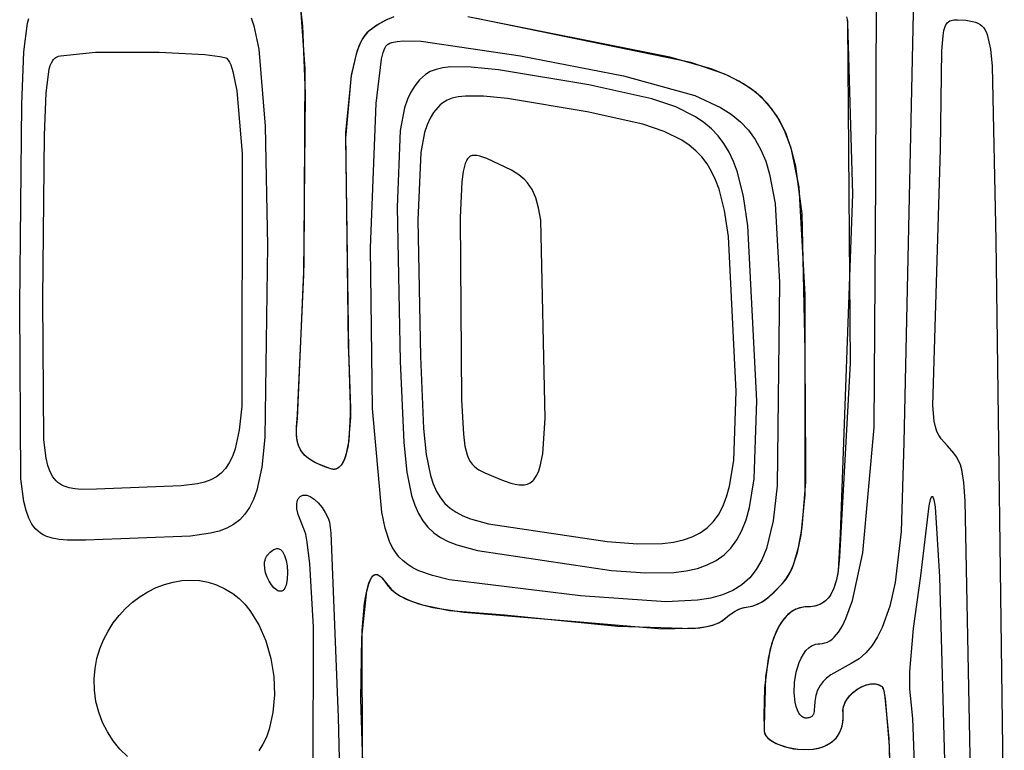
# Model space of a CAD drawing. Extents: x -74.1 to 10.8, y -36.7 to 44.6.
# Tile 181 of 199: x -22.3 to -20.5, y 3.3 to 4.6. Entities that reach past the tile are written whole.
import ezdxf

# ---------------------------------------------------------------- set-up
doc = ezdxf.new("R2010")
doc.units = 0

msp = doc.modelspace()

# ---------------------------------------------------------------- linework, layer by layer
at = {"layer": 'Layer 1', "color": 7, "linetype": 'CONTINUOUS'}
for p, q in [((-20.699168, 4.822297), (-20.719903, 3.844895)), ((-20.770856, 4.321264), (-20.769424, 4.809044)), ((-21.811435, 4.601216), (-21.816102, 4.639238)), ((-21.807545, 4.523557), (-21.815254, 4.634469)), ((-22.311795, 4.607011), (-22.309537, 4.615117)), ((-21.905758, 4.616731), (-21.900511, 4.602074)), ((-21.646607, 4.618008), (-21.66218, 4.611568)), ((-21.145329, 4.545004), (-21.511699, 4.618514)), ((-21.106891, 4.535141), (-21.496162, 4.615211)), ((-20.824132, 4.618247), (-20.822741, 4.610798)), ((-22.318309, 4.554421), (-22.311795, 4.607011)), ((-21.900511, 4.602074), (-21.891592, 4.559543)), ((-21.806591, 4.479257), (-21.811435, 4.601216)), ((-21.677195, 4.603106), (-21.69156, 4.592437)), ((-21.67514, 4.604413), (-21.691041, 4.592873)), ((-21.66218, 4.611568), (-21.677195, 4.603106)), ((-21.658464, 4.613303), (-21.67514, 4.604413)), ((-20.823036, 4.613107), (-20.822429, 4.607079)), ((-20.822741, 4.610798), (-20.822427, 4.60705)), ((-20.822429, 4.607079), (-20.813182, 4.296018)), ((-20.822427, 4.60705), (-20.817573, 3.989005)), ((-20.647385, 4.5933), (-20.645196, 4.600581)), ((-20.645196, 4.600581), (-20.643865, 4.603455)), ((-20.643865, 4.603455), (-20.642362, 4.605868)), ((-20.642362, 4.605868), (-20.640677, 4.607857)), ((-20.640677, 4.607857), (-20.638799, 4.60946)), ((-20.638799, 4.60946), (-20.636718, 4.610713)), ((-20.636718, 4.610713), (-20.634424, 4.611655)), ((-20.634424, 4.611655), (-20.631906, 4.612321)), ((-20.631906, 4.612321), (-20.629153, 4.612751)), ((-20.629153, 4.612751), (-20.622903, 4.613047)), ((-20.622903, 4.613047), (-20.607845, 4.612103)), ((-20.607845, 4.612103), (-20.595258, 4.609785)), ((-20.595258, 4.609785), (-20.590111, 4.608367)), ((-20.590111, 4.608367), (-20.585635, 4.60667)), ((-20.585635, 4.60667), (-20.581759, 4.604616)), ((-20.581759, 4.604616), (-20.57841, 4.602124)), ((-20.57841, 4.602124), (-20.575519, 4.599116)), ((-20.575519, 4.599116), (-20.573015, 4.595512)), ((-21.702638, 4.579462), (-21.709141, 4.566521)), ((-21.703188, 4.578548), (-21.706841, 4.571663)), ((-21.699266, 4.584443), (-21.703188, 4.578548)), ((-21.699056, 4.584719), (-21.702638, 4.579462)), ((-21.695066, 4.589299), (-21.699266, 4.584443)), ((-21.695245, 4.58912), (-21.699056, 4.584719)), ((-21.69156, 4.592437), (-21.695245, 4.58912)), ((-21.691041, 4.592873), (-21.695066, 4.589299)), ((-20.650911, 4.556516), (-20.649011, 4.583728)), ((-20.649011, 4.583728), (-20.647385, 4.5933)), ((-20.573015, 4.595512), (-20.570827, 4.591233)), ((-20.570827, 4.591233), (-20.568883, 4.5862)), ((-20.568883, 4.5862), (-20.562637, 4.559648)), ((-21.709141, 4.566521), (-21.714805, 4.550582)), ((-21.706841, 4.571663), (-21.713373, 4.555113)), ((-21.665774, 4.5532), (-21.662845, 4.561449)), ((-21.662845, 4.561449), (-21.660825, 4.565009)), ((-21.660825, 4.565009), (-21.659981, 4.566072)), ((-21.659981, 4.566072), (-21.658984, 4.567072)), ((-21.658984, 4.567072), (-21.657834, 4.568009)), ((-21.657834, 4.568009), (-21.65653, 4.568884)), ((-21.65653, 4.568884), (-21.653455, 4.570447)), ((-21.653455, 4.570447), (-21.649755, 4.571764)), ((-21.649755, 4.571764), (-21.640451, 4.573671)), ((-21.640451, 4.573671), (-21.628569, 4.574628)), ((-21.628569, 4.574628), (-21.596879, 4.573785)), ((-21.596879, 4.573785), (-21.416637, 4.547648)), ((-22.321893, 4.459763), (-22.318309, 4.554421)), ((-22.264598, 4.540608), (-22.263246, 4.542055)), ((-22.263246, 4.542055), (-22.261821, 4.543296)), ((-22.261821, 4.543296), (-22.26032, 4.544353)), ((-22.26032, 4.544353), (-22.25874, 4.545247)), ((-22.25874, 4.545247), (-22.255337, 4.546626)), ((-22.255337, 4.546626), (-22.251592, 4.547599)), ((-22.251592, 4.547599), (-22.188001, 4.553807)), ((-22.188001, 4.553807), (-22.072415, 4.553905)), ((-22.072415, 4.553905), (-21.989802, 4.549651)), ((-21.989802, 4.549651), (-21.962373, 4.546433)), ((-21.962373, 4.546433), (-21.953913, 4.544604)), ((-21.953913, 4.544604), (-21.95122, 4.543641)), ((-21.95122, 4.543641), (-21.950286, 4.543148)), ((-21.950286, 4.543148), (-21.949925, 4.542899)), ((-21.949925, 4.542899), (-21.949637, 4.542648)), ((-21.949637, 4.542648), (-21.947226, 4.539643)), ((-21.891592, 4.559543), (-21.879814, 4.419686)), ((-21.714805, 4.550582), (-21.723816, 4.510858)), ((-21.713373, 4.555113), (-21.723579, 4.512233)), ((-21.668565, 4.54122), (-21.665774, 4.5532)), ((-21.416637, 4.547648), (-21.229224, 4.511198)), ((-21.070005, 4.523579), (-21.145329, 4.545004)), ((-20.653732, 4.378186), (-20.650911, 4.556516)), ((-20.562637, 4.559648), (-20.559819, 4.528656)), ((-22.272182, 4.523014), (-22.270327, 4.529582)), ((-22.270327, 4.529582), (-22.268232, 4.534834)), ((-22.268232, 4.534834), (-22.265878, 4.538937)), ((-22.265878, 4.538937), (-22.264598, 4.540608)), ((-21.947226, 4.539643), (-21.944916, 4.53578)), ((-21.944916, 4.53578), (-21.942706, 4.531052)), ((-21.942706, 4.531052), (-21.938584, 4.518973)), ((-21.678215, 4.461055), (-21.668565, 4.54122)), ((-21.557459, 4.525533), (-21.569796, 4.522721)), ((-21.542893, 4.527174), (-21.557459, 4.525533)), ((-21.505908, 4.526939), (-21.542893, 4.527174)), ((-21.456506, 4.522017), (-21.505908, 4.526939)), ((-21.045422, 4.514022), (-21.106891, 4.535141)), ((-20.559819, 4.528656), (-20.552923, 4.212729)), ((-22.277562, 4.480289), (-22.272182, 4.523014)), ((-21.938584, 4.518973), (-21.931524, 4.484136)), ((-21.809387, 4.169145), (-21.807545, 4.523557)), ((-21.723579, 4.512233), (-21.734467, 4.39808)), ((-21.723816, 4.510858), (-21.733996, 4.408023)), ((-21.594613, 4.508944), (-21.599637, 4.503648)), ((-21.588951, 4.51358), (-21.594613, 4.508944)), ((-21.580196, 4.518736), (-21.588951, 4.51358)), ((-21.569796, 4.522721), (-21.580196, 4.518736)), ((-21.292255, 4.494841), (-21.456506, 4.522017)), ((-21.229224, 4.511198), (-21.099575, 4.475247)), ((-21.038771, 4.511077), (-21.070005, 4.523579)), ((-21.019725, 4.501522), (-21.045422, 4.514022)), ((-21.011485, 4.496756), (-21.038771, 4.511077)), ((-21.608001, 4.493242), (-21.615306, 4.481747)), ((-21.599637, 4.503648), (-21.608001, 4.493242)), ((-21.178064, 4.469415), (-21.292255, 4.494841)), ((-20.997132, 4.487263), (-21.019725, 4.501522)), ((-20.987891, 4.480149), (-21.011485, 4.496756)), ((-22.280551, 4.403305), (-22.277562, 4.480289)), ((-21.931524, 4.484136), (-21.922061, 4.370223)), ((-21.809894, 4.150275), (-21.806591, 4.479257)), ((-21.615306, 4.481747), (-21.621592, 4.468514)), ((-21.529257, 4.472797), (-21.540175, 4.470337)), ((-21.516374, 4.474233), (-21.529257, 4.472797)), ((-21.483685, 4.474028), (-21.516374, 4.474233)), ((-21.440049, 4.469721), (-21.483685, 4.474028)), ((-21.099575, 4.475247), (-21.053087, 4.453632)), ((-20.977456, 4.470895), (-20.997132, 4.487263)), ((-20.967736, 4.460785), (-20.987891, 4.480149)), ((-20.960505, 4.452066), (-20.977456, 4.470895)), ((-22.325875, 4.094266), (-22.321893, 4.459763)), ((-21.688841, 4.19845), (-21.678215, 4.461055)), ((-21.6269, 4.452893), (-21.634741, 4.411889)), ((-21.621592, 4.468514), (-21.6269, 4.452893)), ((-21.566637, 4.453648), (-21.574101, 4.444246)), ((-21.562174, 4.458282), (-21.566637, 4.453648)), ((-21.557148, 4.462339), (-21.562174, 4.458282)), ((-21.549386, 4.46685), (-21.557148, 4.462339)), ((-21.540175, 4.470337), (-21.549386, 4.46685)), ((-21.295008, 4.445805), (-21.440049, 4.469721)), ((-21.134362, 4.454546), (-21.178064, 4.469415)), ((-21.098471, 4.436789), (-21.134362, 4.454546)), ((-21.053087, 4.453632), (-21.033845, 4.441245)), ((-20.950766, 4.438197), (-20.967736, 4.460785)), ((-21.574101, 4.444246), (-21.580585, 4.433934)), ((-21.19402, 4.423215), (-21.295008, 4.445805)), ((-21.083193, 4.426488), (-21.098471, 4.436789)), ((-21.033845, 4.441245), (-21.017049, 4.42755)), ((-20.94609, 4.430428), (-20.960505, 4.452066)), ((-20.936726, 4.411915), (-20.950766, 4.438197)), ((-21.879814, 4.419686), (-21.875657, 4.203107)), ((-21.586135, 4.42213), (-21.590797, 4.408254)), ((-21.580585, 4.433934), (-21.586135, 4.42213)), ((-21.155317, 4.410035), (-21.19402, 4.423215)), ((-21.069554, 4.415057), (-21.083193, 4.426488)), ((-21.017049, 4.42755), (-21.002533, 4.412355)), ((-20.934022, 4.40563), (-20.94609, 4.430428)), ((-22.283862, 4.106143), (-22.280551, 4.403305)), ((-21.733996, 4.408023), (-21.729598, 4.02342)), ((-21.634741, 4.411889), (-21.640444, 4.272652)), ((-21.590797, 4.408254), (-21.59764, 4.371964)), ((-21.1235, 4.394313), (-21.155317, 4.410035)), ((-21.057448, 4.402361), (-21.069554, 4.415057)), ((-21.046772, 4.388264), (-21.057448, 4.402361)), ((-21.002533, 4.412355), (-20.990131, 4.39547)), ((-20.925363, 4.38147), (-20.936726, 4.411915)), ((-20.924111, 4.377323), (-20.934022, 4.40563)), ((-21.734467, 4.39808), (-21.728996, 4.011502)), ((-21.109944, 4.385198), (-21.1235, 4.394313)), ((-21.097834, 4.375085), (-21.109944, 4.385198)), ((-21.037419, 4.37263), (-21.046772, 4.388264)), ((-20.990131, 4.39547), (-20.979676, 4.376702)), ((-20.916423, 4.346395), (-20.925363, 4.38147)), ((-21.922061, 4.370223), (-21.922682, 3.911114)), ((-21.59764, 4.371964), (-21.602684, 4.248965)), ((-21.509008, 4.364077), (-21.510353, 4.363015)), ((-21.50754, 4.364956), (-21.509008, 4.364077)), ((-21.505941, 4.365651), (-21.50754, 4.364956)), ((-21.504203, 4.366164), (-21.505941, 4.365651)), ((-21.502319, 4.366494), (-21.504203, 4.366164)), ((-21.50028, 4.36664), (-21.502319, 4.366494)), ((-21.495707, 4.366384), (-21.50028, 4.36664)), ((-21.490421, 4.365395), (-21.495707, 4.366384)), ((-21.47746, 4.36122), (-21.490421, 4.365395)), ((-21.08708, 4.363855), (-21.097834, 4.375085)), ((-21.077589, 4.351387), (-21.08708, 4.363855)), ((-21.029286, 4.355322), (-21.037419, 4.37263)), ((-20.979676, 4.376702), (-20.971002, 4.355861)), ((-20.91, 4.308779), (-20.924111, 4.377323)), ((-20.667282, 3.912073), (-20.653732, 4.378186)), ((-21.516637, 4.351648), (-21.520355, 4.337377)), ((-21.514658, 4.356935), (-21.516637, 4.351648)), ((-21.513727, 4.35873), (-21.514658, 4.356935)), ((-21.512705, 4.360341), (-21.513727, 4.35873)), ((-21.511582, 4.361769), (-21.512705, 4.360341)), ((-21.510353, 4.363015), (-21.511582, 4.361769)), ((-21.432442, 4.339826), (-21.47746, 4.36122)), ((-21.06927, 4.33756), (-21.077589, 4.351387)), ((-21.022267, 4.336206), (-21.029286, 4.355322)), ((-20.971002, 4.355861), (-20.963943, 4.332755)), ((-20.904792, 4.260475), (-20.916423, 4.346395)), ((-21.520355, 4.337377), (-21.523115, 4.318568)), ((-21.419316, 4.33145), (-21.432442, 4.339826)), ((-21.408307, 4.322081), (-21.419316, 4.33145)), ((-21.062031, 4.322254), (-21.06927, 4.33756)), ((-21.011155, 4.292002), (-21.022267, 4.336206)), ((-20.963943, 4.332755), (-20.954004, 4.278984)), ((-21.523115, 4.318568), (-21.526041, 4.253885)), ((-21.403534, 4.316805), (-21.408307, 4.322081)), ((-21.399216, 4.311017), (-21.403534, 4.316805)), ((-21.395329, 4.304629), (-21.399216, 4.311017)), ((-21.055781, 4.305348), (-21.062031, 4.322254)), ((-20.773739, 3.872396), (-20.770856, 4.321264)), ((-21.388747, 4.289701), (-21.395329, 4.304629)), ((-21.045881, 4.266256), (-21.055781, 4.305348)), ((-21.003243, 4.238931), (-21.011155, 4.292002)), ((-20.899312, 4.114178), (-20.91, 4.308779)), ((-20.813182, 4.296018), (-20.835554, 3.678396)), ((-21.383591, 4.271318), (-21.388747, 4.289701)), ((-20.954004, 4.278984), (-20.946186, 4.135846)), ((-21.640444, 4.272652), (-21.634681, 3.993047)), ((-21.379662, 4.248776), (-21.383591, 4.271318)), ((-21.038838, 4.219319), (-21.045881, 4.266256)), ((-20.899418, 4.012432), (-20.904792, 4.260475)), ((-21.602684, 4.248965), (-21.597939, 4.001554)), ((-21.526041, 4.253885), (-21.523465, 3.922961)), ((-21.371246, 3.889514), (-21.379662, 4.248776)), ((-20.987291, 3.920773), (-21.003243, 4.238931)), ((-21.875657, 4.203107), (-21.880615, 3.854325)), ((-21.024955, 3.937609), (-21.038838, 4.219319)), ((-20.552923, 4.212729), (-20.537689, 3.014695)), ((-21.685002, 3.907207), (-21.688841, 4.19845)), ((-21.821582, 3.88954), (-21.809387, 4.169145)), ((-21.821072, 3.895688), (-21.809894, 4.150275)), ((-20.946186, 4.135846), (-20.950287, 3.76619)), ((-20.899092, 3.750555), (-20.899312, 4.114178)), ((-22.282121, 3.850158), (-22.283862, 4.106143)), ((-22.3237, 3.779314), (-22.325875, 4.094266)), ((-21.729598, 4.02342), (-21.727894, 3.99342)), ((-21.728996, 4.011502), (-21.72497, 3.906858)), ((-20.899545, 3.967647), (-20.899418, 4.012432)), ((-21.727894, 3.99342), (-21.725238, 3.890393)), ((-21.634681, 3.993047), (-21.62845, 3.84532)), ((-21.597939, 4.001554), (-21.592387, 3.870726)), ((-20.817573, 3.989005), (-20.837187, 3.637491)), ((-20.898852, 3.936562), (-20.899545, 3.967647)), ((-21.028939, 3.812382), (-21.024955, 3.937609)), ((-20.898009, 3.773833), (-20.898852, 3.936562)), ((-21.523465, 3.922961), (-21.52015, 3.860181)), ((-20.991729, 3.779426), (-20.987291, 3.920773)), ((-21.922682, 3.911114), (-21.927366, 3.867376)), ((-21.72497, 3.906858), (-21.728206, 3.848975)), ((-21.668297, 3.718478), (-21.685002, 3.907207)), ((-20.665034, 3.884064), (-20.667282, 3.912073)), ((-21.823257, 3.870252), (-21.821582, 3.88954)), ((-21.823072, 3.873494), (-21.821072, 3.895688)), ((-21.725238, 3.890393), (-21.729544, 3.839944)), ((-21.376019, 3.82445), (-21.371246, 3.889514)), ((-20.662935, 3.873847), (-20.665034, 3.884064)), ((-21.927366, 3.867376), (-21.934714, 3.833409)), ((-21.823367, 3.862541), (-21.823072, 3.873494)), ((-21.82267, 3.85281), (-21.823367, 3.862541)), ((-21.823215, 3.858643), (-21.823257, 3.870252)), ((-21.592387, 3.870726), (-21.587386, 3.823118)), ((-20.794512, 3.644976), (-20.773739, 3.872396)), ((-20.660124, 3.865431), (-20.662935, 3.873847)), ((-20.656556, 3.858274), (-20.660124, 3.865431)), ((-22.277734, 3.816494), (-22.282121, 3.850158)), ((-21.880615, 3.854325), (-21.886387, 3.800469)), ((-21.821969, 3.848463), (-21.823215, 3.858643)), ((-21.820982, 3.844184), (-21.82267, 3.85281)), ((-21.819519, 3.839557), (-21.821969, 3.848463)), ((-21.728206, 3.848975), (-21.732678, 3.825259)), ((-21.62845, 3.84532), (-21.622776, 3.791521)), ((-21.52015, 3.860181), (-21.517227, 3.838766)), ((-20.719903, 3.844895), (-20.725181, 3.68362)), ((-20.652185, 3.851834), (-20.656556, 3.858274)), ((-20.640849, 3.838936), (-20.652185, 3.851834)), ((-21.934714, 3.833409), (-21.939573, 3.819697)), ((-21.818304, 3.836547), (-21.820982, 3.844184)), ((-21.817842, 3.835534), (-21.819519, 3.839557)), ((-21.814634, 3.829783), (-21.818304, 3.836547)), ((-21.815864, 3.83177), (-21.817842, 3.835534)), ((-21.813586, 3.828248), (-21.815864, 3.83177)), ((-21.809974, 3.823776), (-21.814634, 3.829783)), ((-21.808125, 3.821847), (-21.813586, 3.828248)), ((-21.729544, 3.839944), (-21.734255, 3.819925)), ((-21.517227, 3.838766), (-21.513159, 3.822614)), ((-20.629197, 3.825549), (-20.640849, 3.838936)), ((-22.274516, 3.803245), (-22.277734, 3.816494)), ((-21.939573, 3.819697), (-21.945323, 3.807957)), ((-21.804322, 3.81841), (-21.809974, 3.823776)), ((-21.80146, 3.816177), (-21.808125, 3.821847)), ((-21.79768, 3.81357), (-21.804322, 3.81841)), ((-21.793591, 3.811082), (-21.80146, 3.816177)), ((-21.790046, 3.809138), (-21.79768, 3.81357)), ((-21.784517, 3.806406), (-21.793591, 3.811082)), ((-21.771807, 3.80104), (-21.790046, 3.809138)), ((-21.737394, 3.811834), (-21.74111, 3.805258)), ((-21.73582, 3.815535), (-21.739638, 3.807549)), ((-21.734255, 3.819925), (-21.737394, 3.811834)), ((-21.732678, 3.825259), (-21.73582, 3.815535)), ((-21.587386, 3.823118), (-21.579804, 3.785492)), ((-21.513159, 3.822614), (-21.510625, 3.816186)), ((-21.510625, 3.816186), (-21.50772, 3.810682)), ((-21.50772, 3.810682), (-21.504415, 3.805974)), ((-21.380421, 3.80223), (-21.376019, 3.82445)), ((-21.036533, 3.765875), (-21.028939, 3.812382)), ((-20.624596, 3.819125), (-20.629197, 3.825549)), ((-20.620715, 3.812314), (-20.624596, 3.819125)), ((-20.617482, 3.804685), (-20.620715, 3.812314)), ((-22.270512, 3.792148), (-22.274516, 3.803245)), ((-22.265643, 3.78303), (-22.270512, 3.792148)), ((-21.952038, 3.798031), (-21.959792, 3.789763)), ((-21.945323, 3.807957), (-21.952038, 3.798031)), ((-21.886387, 3.800469), (-21.895446, 3.758624)), ((-21.762758, 3.797691), (-21.784517, 3.806406)), ((-21.760886, 3.797094), (-21.771807, 3.80104)), ((-21.759133, 3.796689), (-21.762758, 3.797691)), ((-21.757669, 3.796475), (-21.760886, 3.797094)), ((-21.757392, 3.796447), (-21.759133, 3.796689)), ((-21.756131, 3.796378), (-21.757669, 3.796475)), ((-21.755709, 3.796376), (-21.757392, 3.796447)), ((-21.75464, 3.796421), (-21.756131, 3.796378)), ((-21.754082, 3.796473), (-21.755709, 3.796376)), ((-21.753194, 3.796599), (-21.75464, 3.796421)), ((-21.75251, 3.796734), (-21.754082, 3.796473)), ((-21.751794, 3.796911), (-21.753194, 3.796599)), ((-21.750992, 3.797155), (-21.75251, 3.796734)), ((-21.750438, 3.797353), (-21.751794, 3.796911)), ((-21.749528, 3.797733), (-21.750992, 3.797155)), ((-21.749125, 3.797923), (-21.750438, 3.797353)), ((-21.748117, 3.798463), (-21.749528, 3.797733)), ((-21.747856, 3.798618), (-21.749125, 3.797923)), ((-21.746757, 3.799343), (-21.748117, 3.798463)), ((-21.745444, 3.800372), (-21.747856, 3.798618)), ((-21.74419, 3.801536), (-21.746757, 3.799343)), ((-21.743197, 3.802593), (-21.745444, 3.800372)), ((-21.741819, 3.804281), (-21.74419, 3.801536)), ((-21.74111, 3.805258), (-21.743197, 3.802593)), ((-21.739638, 3.807549), (-21.741819, 3.804281)), ((-21.622776, 3.791521), (-21.614162, 3.748973)), ((-21.504415, 3.805974), (-21.500684, 3.80193)), ((-21.500684, 3.80193), (-21.496496, 3.79842)), ((-21.496496, 3.79842), (-21.491825, 3.795315)), ((-21.491825, 3.795315), (-21.480916, 3.789797)), ((-21.386408, 3.786091), (-21.383205, 3.793438)), ((-21.383205, 3.793438), (-21.380421, 3.80223)), ((-20.614828, 3.795807), (-20.617482, 3.804685)), ((-20.610969, 3.772575), (-20.614828, 3.795807)), ((-22.318349, 3.737884), (-22.3237, 3.779314)), ((-22.262859, 3.779157), (-22.265643, 3.78303)), ((-22.25983, 3.775713), (-22.262859, 3.779157)), ((-22.256545, 3.772675), (-22.25983, 3.775713)), ((-21.990041, 3.773336), (-22.002702, 3.770129)), ((-21.978719, 3.777573), (-21.990041, 3.773336)), ((-21.968661, 3.782996), (-21.978719, 3.777573)), ((-21.959792, 3.789763), (-21.968661, 3.782996)), ((-21.579804, 3.785492), (-21.574787, 3.76998)), ((-21.480916, 3.789797), (-21.450983, 3.777543)), ((-21.450983, 3.777543), (-21.43372, 3.771518)), ((-21.398754, 3.771985), (-21.396394, 3.773564)), ((-21.396394, 3.773564), (-21.39416, 3.775439)), ((-21.39416, 3.775439), (-21.392046, 3.777621)), ((-21.392046, 3.777621), (-21.390052, 3.780117)), ((-21.390052, 3.780117), (-21.386408, 3.786091)), ((-21.000331, 3.726883), (-20.991729, 3.779426)), ((-20.904665, 3.690826), (-20.898009, 3.773833)), ((-22.252995, 3.770021), (-22.256545, 3.772675)), ((-22.24917, 3.76773), (-22.252995, 3.770021)), ((-22.24506, 3.765779), (-22.24917, 3.76773)), ((-22.235947, 3.762811), (-22.24506, 3.765779)), ((-22.225576, 3.760941), (-22.235947, 3.762811)), ((-22.213871, 3.759993), (-22.225576, 3.760941)), ((-22.186142, 3.760157), (-22.213871, 3.759993)), ((-22.032338, 3.766175), (-22.186142, 3.760157)), ((-22.002702, 3.770129), (-22.032338, 3.766175)), ((-21.895446, 3.758624), (-21.901438, 3.741721)), ((-21.574787, 3.76998), (-21.568816, 3.756432)), ((-21.568816, 3.756432), (-21.561787, 3.744672)), ((-21.43372, 3.771518), (-21.426048, 3.769577)), ((-21.426048, 3.769577), (-21.418987, 3.768449)), ((-21.418987, 3.768449), (-21.412514, 3.76821)), ((-21.412514, 3.76821), (-21.409491, 3.768446)), ((-21.409491, 3.768446), (-21.406606, 3.768933)), ((-21.406606, 3.768933), (-21.403856, 3.769679)), ((-21.403856, 3.769679), (-21.40124, 3.770693)), ((-21.40124, 3.770693), (-21.398754, 3.771985)), ((-21.042034, 3.746293), (-21.036533, 3.765875)), ((-20.950287, 3.76619), (-20.957418, 3.702799)), ((-20.608571, 3.739164), (-20.610969, 3.772575)), ((-22.314415, 3.72157), (-22.318349, 3.737884)), ((-21.901438, 3.741721), (-21.908528, 3.727239)), ((-21.8221, 3.737154), (-21.821189, 3.740368)), ((-21.821189, 3.740368), (-21.819913, 3.743119)), ((-21.819913, 3.743119), (-21.819147, 3.744318)), ((-21.819147, 3.744318), (-21.818299, 3.745399)), ((-21.818299, 3.745399), (-21.817373, 3.746361)), ((-21.817373, 3.746361), (-21.816372, 3.747203)), ((-21.816372, 3.747203), (-21.8153, 3.747924)), ((-21.8153, 3.747924), (-21.81416, 3.748523)), ((-21.81416, 3.748523), (-21.812956, 3.749)), ((-21.812956, 3.749), (-21.81169, 3.749354)), ((-21.81169, 3.749354), (-21.810366, 3.749584)), ((-21.810366, 3.749584), (-21.808987, 3.749689)), ((-21.808987, 3.749689), (-21.807557, 3.749668)), ((-21.807557, 3.749668), (-21.804556, 3.749246)), ((-21.804556, 3.749246), (-21.801389, 3.748311)), ((-21.801389, 3.748311), (-21.798083, 3.746858)), ((-21.798083, 3.746858), (-21.794665, 3.744879)), ((-21.794665, 3.744879), (-21.79116, 3.742368)), ((-21.79116, 3.742368), (-21.784, 3.735723)), ((-21.614162, 3.748973), (-21.608462, 3.73142)), ((-21.561787, 3.744672), (-21.553598, 3.734522)), ((-21.048785, 3.729025), (-21.042034, 3.746293)), ((-20.906719, 3.677303), (-20.899092, 3.750555)), ((-20.673939, 3.730208), (-20.671519, 3.741893)), ((-20.671519, 3.741893), (-20.670341, 3.745308)), ((-20.670341, 3.745308), (-20.66976, 3.746397)), ((-20.66976, 3.746397), (-20.669471, 3.746785)), ((-20.669471, 3.746785), (-20.669327, 3.74694)), ((-20.669327, 3.74694), (-20.669184, 3.747069)), ((-20.669184, 3.747069), (-20.66904, 3.747172)), ((-20.66904, 3.747172), (-20.668897, 3.747248)), ((-20.668897, 3.747248), (-20.668754, 3.747298)), ((-20.668754, 3.747298), (-20.668683, 3.747313)), ((-20.668683, 3.747313), (-20.668612, 3.747321)), ((-20.668612, 3.747321), (-20.668541, 3.747323)), ((-20.668541, 3.747323), (-20.66847, 3.747318)), ((-20.66847, 3.747318), (-20.668399, 3.747307)), ((-20.668399, 3.747307), (-20.668328, 3.747289)), ((-20.668328, 3.747289), (-20.668186, 3.747233)), ((-20.668186, 3.747233), (-20.668045, 3.74715)), ((-20.668045, 3.74715), (-20.667904, 3.74704)), ((-20.667904, 3.74704), (-20.667763, 3.746904)), ((-20.667763, 3.746904), (-20.667482, 3.746551)), ((-20.667482, 3.746551), (-20.667202, 3.746091)), ((-20.667202, 3.746091), (-20.666645, 3.744846)), ((-20.666645, 3.744846), (-20.665543, 3.741046)), ((-20.665543, 3.741046), (-20.663382, 3.728115)), ((-20.593061, 2.939473), (-20.608571, 3.739164)), ((-22.309512, 3.707898), (-22.314415, 3.72157)), ((-21.908528, 3.727239), (-21.916809, 3.714985)), ((-21.82272, 3.729361), (-21.822619, 3.733483)), ((-21.822376, 3.724795), (-21.82272, 3.729361)), ((-21.822619, 3.733483), (-21.8221, 3.737154)), ((-21.820247, 3.714357), (-21.822376, 3.724795)), ((-21.784, 3.735723), (-21.776816, 3.726872)), ((-21.776816, 3.726872), (-21.771107, 3.71802)), ((-21.608462, 3.73142), (-21.601679, 3.716083)), ((-21.553598, 3.734522), (-21.544145, 3.725805)), ((-21.544145, 3.725805), (-21.533326, 3.718345)), ((-21.056874, 3.713969), (-21.048785, 3.729025)), ((-21.006564, 3.704748), (-21.000331, 3.726883)), ((-20.68908, 3.602757), (-20.673939, 3.730208)), ((-20.663382, 3.728115), (-20.655109, 3.601355)), ((-22.303543, 3.696653), (-22.309512, 3.707898)), ((-21.926373, 3.704764), (-21.937313, 3.696383)), ((-21.916809, 3.714985), (-21.926373, 3.704764)), ((-21.809621, 3.688472), (-21.820247, 3.714357)), ((-21.771107, 3.71802), (-21.765637, 3.707648)), ((-21.765637, 3.707648), (-21.764906, 3.705867)), ((-21.764906, 3.705867), (-21.763489, 3.700234)), ((-21.662261, 3.689582), (-21.668297, 3.718478)), ((-21.601679, 3.716083), (-21.593698, 3.702761)), ((-21.593698, 3.702761), (-21.584402, 3.691256)), ((-21.533326, 3.718345), (-21.521038, 3.711964)), ((-21.521038, 3.711964), (-21.507177, 3.706485)), ((-21.507177, 3.706485), (-21.474326, 3.697526)), ((-21.066387, 3.701023), (-21.056874, 3.713969)), ((-21.014212, 3.685218), (-21.006564, 3.704748)), ((-20.957418, 3.702799), (-20.969566, 3.652565)), ((-22.300127, 3.691873), (-22.303543, 3.696653)), ((-22.296409, 3.687617), (-22.300127, 3.691873)), ((-22.292375, 3.683859), (-22.296409, 3.687617)), ((-22.288013, 3.680572), (-22.292375, 3.683859)), ((-21.963685, 3.684366), (-21.979304, 3.680341)), ((-21.949719, 3.689648), (-21.963685, 3.684366)), ((-21.937313, 3.696383), (-21.949719, 3.689648)), ((-21.806498, 3.678501), (-21.809621, 3.688472)), ((-21.763489, 3.700234), (-21.760829, 3.681379)), ((-21.654245, 3.665648), (-21.662261, 3.689582)), ((-21.584402, 3.691256), (-21.573675, 3.681369)), ((-21.474326, 3.697526), (-21.258881, 3.665396)), ((-21.090031, 3.68106), (-21.077411, 3.690087)), ((-21.077411, 3.690087), (-21.066387, 3.701023)), ((-21.023371, 3.668181), (-21.014212, 3.685218)), ((-20.911243, 3.654259), (-20.904665, 3.690826)), ((-22.283312, 3.677728), (-22.288013, 3.680572)), ((-22.278258, 3.675301), (-22.283312, 3.677728)), ((-22.267046, 3.671586), (-22.278258, 3.675301)), ((-22.254279, 3.66921), (-22.267046, 3.671586)), ((-22.23986, 3.667956), (-22.254279, 3.66921)), ((-22.205674, 3.667942), (-22.23986, 3.667956)), ((-22.015865, 3.675291), (-22.205674, 3.667942)), ((-21.979304, 3.680341), (-22.015865, 3.675291)), ((-21.803678, 3.664397), (-21.806498, 3.678501)), ((-21.760829, 3.681379), (-21.747479, 3.346469)), ((-21.573675, 3.681369), (-21.561402, 3.672901)), ((-21.561402, 3.672901), (-21.547467, 3.665651)), ((-21.138342, 3.664415), (-21.120411, 3.668325)), ((-21.120411, 3.668325), (-21.104336, 3.67384)), ((-21.104336, 3.67384), (-21.090031, 3.68106)), ((-21.034137, 3.653523), (-21.023371, 3.668181)), ((-20.913408, 3.645469), (-20.906719, 3.677303)), ((-20.835554, 3.678396), (-20.839482, 3.612108)), ((-20.725181, 3.68362), (-20.735809, 3.590894)), ((-21.870783, 3.645815), (-21.866338, 3.649406)), ((-21.866338, 3.649406), (-21.864265, 3.650653)), ((-21.864265, 3.650653), (-21.862289, 3.651556)), ((-21.862289, 3.651556), (-21.860408, 3.652132)), ((-21.860408, 3.652132), (-21.858621, 3.652398)), ((-21.858621, 3.652398), (-21.856927, 3.652372)), ((-21.856927, 3.652372), (-21.855323, 3.652069)), ((-21.855323, 3.652069), (-21.853809, 3.651507)), ((-21.853809, 3.651507), (-21.852381, 3.650703)), ((-21.852381, 3.650703), (-21.851039, 3.649673)), ((-21.851039, 3.649673), (-21.849782, 3.648434)), ((-21.849782, 3.648434), (-21.848607, 3.647004)), ((-21.798895, 3.625019), (-21.803678, 3.664397)), ((-21.649288, 3.655355), (-21.654245, 3.665648)), ((-21.643589, 3.646078), (-21.649288, 3.655355)), ((-21.547467, 3.665651), (-21.531753, 3.659422)), ((-21.531753, 3.659422), (-21.494529, 3.649226)), ((-21.494529, 3.649226), (-21.251271, 3.612867)), ((-21.258881, 3.665396), (-21.204143, 3.661303)), ((-21.204143, 3.661303), (-21.158217, 3.662009)), ((-21.158217, 3.662009), (-21.138342, 3.664415)), ((-21.046606, 3.641132), (-21.034137, 3.653523)), ((-20.969566, 3.652565), (-20.977938, 3.632)), ((-20.920551, 3.623021), (-20.911243, 3.654259)), ((-21.880981, 3.627914), (-21.880291, 3.631455)), ((-21.880291, 3.631455), (-21.879188, 3.634785)), ((-21.879188, 3.634785), (-21.877645, 3.637863)), ((-21.877645, 3.637863), (-21.875637, 3.640648)), ((-21.875637, 3.640648), (-21.870783, 3.645815)), ((-21.848607, 3.647004), (-21.846497, 3.643635)), ((-21.846497, 3.643635), (-21.844697, 3.6397)), ((-21.844697, 3.6397), (-21.841973, 3.630673)), ((-21.841973, 3.630673), (-21.840331, 3.621001)), ((-21.637067, 3.637742), (-21.643589, 3.646078)), ((-21.629637, 3.630273), (-21.637067, 3.637742)), ((-21.621219, 3.623596), (-21.629637, 3.630273)), ((-21.077036, 3.622692), (-21.060874, 3.630892)), ((-21.060874, 3.630892), (-21.046606, 3.641132)), ((-20.977938, 3.632), (-20.988066, 3.614265)), ((-20.922436, 3.618349), (-20.913408, 3.645469)), ((-20.837187, 3.637491), (-20.840302, 3.606628)), ((-20.813278, 3.558447), (-20.794512, 3.644976)), ((-21.881284, 3.624203), (-21.880981, 3.627914)), ((-21.880836, 3.616435), (-21.881284, 3.624203)), ((-21.879157, 3.60848), (-21.880836, 3.616435)), ((-21.840331, 3.621001), (-21.839637, 3.609648)), ((-21.792409, 3.510135), (-21.798895, 3.625019)), ((-21.61173, 3.617636), (-21.621219, 3.623596)), ((-21.601087, 3.612319), (-21.61173, 3.617636)), ((-21.576013, 3.603313), (-21.601087, 3.612319)), ((-21.251271, 3.612867), (-21.18962, 3.608312)), ((-21.115428, 3.611956), (-21.095189, 3.616418)), ((-21.095189, 3.616418), (-21.077036, 3.622692)), ((-20.988066, 3.614265), (-21.000116, 3.599206)), ((-20.927926, 3.606915), (-20.922436, 3.618349)), ((-20.926362, 3.609878), (-20.920551, 3.623021)), ((-22.047108, 3.591746), (-22.031249, 3.594357)), ((-22.031249, 3.594357), (-22.015305, 3.595223)), ((-22.015305, 3.595223), (-21.999398, 3.594267)), ((-21.999398, 3.594267), (-21.983654, 3.59141)), ((-21.876459, 3.600666), (-21.879157, 3.60848)), ((-21.872952, 3.59332), (-21.876459, 3.600666)), ((-21.840305, 3.596176), (-21.842168, 3.586289)), ((-21.839637, 3.609648), (-21.840305, 3.596176)), ((-21.692015, 3.588592), (-21.689656, 3.59465)), ((-21.691654, 3.589637), (-21.689492, 3.595007)), ((-21.689656, 3.59465), (-21.687071, 3.599442)), ((-21.689492, 3.595007), (-21.687143, 3.599331)), ((-21.687143, 3.599331), (-21.685897, 3.601083)), ((-21.687071, 3.599442), (-21.685692, 3.601339)), ((-21.685897, 3.601083), (-21.684602, 3.602553)), ((-21.685692, 3.601339), (-21.684253, 3.602891)), ((-21.684602, 3.602553), (-21.683257, 3.603732)), ((-21.684253, 3.602891), (-21.682753, 3.604089)), ((-21.683257, 3.603732), (-21.681862, 3.604614)), ((-21.682753, 3.604089), (-21.68198, 3.604552)), ((-21.68198, 3.604552), (-21.681192, 3.604923)), ((-21.681862, 3.604614), (-21.681145, 3.604942)), ((-21.681192, 3.604923), (-21.680387, 3.6052)), ((-21.681145, 3.604942), (-21.680416, 3.605192)), ((-21.680416, 3.605192), (-21.679673, 3.605365)), ((-21.680387, 3.6052), (-21.679567, 3.605383)), ((-21.679673, 3.605365), (-21.678917, 3.605459)), ((-21.679567, 3.605383), (-21.678731, 3.60547)), ((-21.678917, 3.605459), (-21.678148, 3.605473)), ((-21.678731, 3.60547), (-21.677879, 3.60546)), ((-21.678148, 3.605473), (-21.677365, 3.605407)), ((-21.677879, 3.60546), (-21.677011, 3.605351)), ((-21.677365, 3.605407), (-21.67657, 3.60526)), ((-21.677011, 3.605351), (-21.676126, 3.605144)), ((-21.67657, 3.60526), (-21.67576, 3.60503)), ((-21.676126, 3.605144), (-21.675225, 3.604835)), ((-21.67576, 3.60503), (-21.6741, 3.60432)), ((-21.675225, 3.604835), (-21.673372, 3.603912)), ((-21.6741, 3.60432), (-21.672385, 3.60327)), ((-21.673372, 3.603912), (-21.671452, 3.602572)), ((-21.672385, 3.60327), (-21.670614, 3.601874)), ((-21.671452, 3.602572), (-21.669462, 3.600806)), ((-21.670614, 3.601874), (-21.666899, 3.598011)), ((-21.669462, 3.600806), (-21.665274, 3.595958)), ((-21.666899, 3.598011), (-21.662951, 3.592676)), ((-21.665274, 3.595958), (-21.651529, 3.578594)), ((-21.545339, 3.595979), (-21.576013, 3.603313)), ((-21.307302, 3.566474), (-21.545339, 3.595979)), ((-21.18962, 3.608312), (-21.137849, 3.609194)), ((-21.137849, 3.609194), (-21.115428, 3.611956)), ((-21.000116, 3.599206), (-21.014256, 3.586672)), ((-20.941243, 3.588579), (-20.934118, 3.597086)), ((-20.940741, 3.589139), (-20.933013, 3.598639)), ((-20.934118, 3.597086), (-20.927926, 3.606915)), ((-20.933013, 3.598639), (-20.926362, 3.609878)), ((-20.842441, 3.595792), (-20.847019, 3.580821)), ((-20.840302, 3.606628), (-20.843361, 3.592111)), ((-20.839482, 3.612108), (-20.842441, 3.595792)), ((-20.702348, 3.507551), (-20.68908, 3.602757)), ((-20.655109, 3.601355), (-20.639637, 3.015648)), ((-22.092925, 3.574237), (-22.07807, 3.581608)), ((-22.07807, 3.581608), (-22.062756, 3.587471)), ((-22.062756, 3.587471), (-22.047108, 3.591746)), ((-21.983654, 3.59141), (-21.968196, 3.586573)), ((-21.968196, 3.586573), (-21.953149, 3.579679)), ((-21.953149, 3.579679), (-21.938637, 3.570648)), ((-21.868847, 3.586771), (-21.872952, 3.59332)), ((-21.864356, 3.581348), (-21.868847, 3.586771)), ((-21.862032, 3.57916), (-21.864356, 3.581348)), ((-21.859689, 3.577377), (-21.862032, 3.57916)), ((-21.857356, 3.576039), (-21.859689, 3.577377)), ((-21.847671, 3.576629), (-21.848637, 3.575961)), ((-21.846743, 3.577465), (-21.847671, 3.576629)), ((-21.845857, 3.578473), (-21.846743, 3.577465)), ((-21.845016, 3.57966), (-21.845857, 3.578473)), ((-21.843482, 3.582588), (-21.845016, 3.57966)), ((-21.842168, 3.586289), (-21.843482, 3.582588)), ((-21.696091, 3.572984), (-21.692015, 3.588592)), ((-21.695447, 3.575988), (-21.691654, 3.589637)), ((-21.662951, 3.592676), (-21.657228, 3.584632)), ((-21.657228, 3.584632), (-21.650949, 3.578055)), ((-21.651529, 3.578594), (-21.643503, 3.571988)), ((-21.650949, 3.578055), (-21.643632, 3.572083)), ((-21.030651, 3.576509), (-21.04947, 3.568563)), ((-21.014256, 3.586672), (-21.030651, 3.576509)), ((-20.955696, 3.573467), (-20.940741, 3.589139)), ((-20.954845, 3.574296), (-20.941243, 3.588579)), ((-20.847833, 3.578822), (-20.850695, 3.572782)), ((-20.847019, 3.580821), (-20.850045, 3.574034)), ((-20.843361, 3.592111), (-20.847833, 3.578822)), ((-20.735809, 3.590894), (-20.745612, 3.547722)), ((-22.120762, 3.555283), (-22.107197, 3.565436)), ((-22.107197, 3.565436), (-22.092925, 3.574237)), ((-21.938637, 3.570648), (-21.927517, 3.561891)), ((-21.927517, 3.561891), (-21.917229, 3.551739)), ((-21.856201, 3.57555), (-21.857356, 3.576039)), ((-21.855057, 3.575187), (-21.856201, 3.57555)), ((-21.85393, 3.574957), (-21.855057, 3.575187)), ((-21.852821, 3.574863), (-21.85393, 3.574957)), ((-21.851734, 3.574912), (-21.852821, 3.574863)), ((-21.850672, 3.575107), (-21.851734, 3.574912)), ((-21.849638, 3.575455), (-21.850672, 3.575107)), ((-21.848637, 3.575961), (-21.849638, 3.575455)), ((-21.704471, 3.490959), (-21.695447, 3.575988)), ((-21.69937, 3.55323), (-21.696091, 3.572984)), ((-21.643632, 3.572083), (-21.635366, 3.566684)), ((-21.643503, 3.571988), (-21.634323, 3.566079)), ((-21.635366, 3.566684), (-21.616335, 3.557481)), ((-21.634323, 3.566079), (-21.624109, 3.560823)), ((-21.624109, 3.560823), (-21.601048, 3.552102)), ((-21.152319, 3.555898), (-21.307302, 3.566474)), ((-21.095046, 3.558713), (-21.152319, 3.555898)), ((-21.07088, 3.562682), (-21.095046, 3.558713)), ((-21.04947, 3.568563), (-21.07088, 3.562682)), ((-20.9786, 3.555169), (-20.968151, 3.562448)), ((-20.976171, 3.556674), (-20.966365, 3.563887)), ((-20.968151, 3.562448), (-20.955696, 3.573467)), ((-20.966365, 3.563887), (-20.954845, 3.574296)), ((-20.85783, 3.562247), (-20.862692, 3.557402)), ((-20.857867, 3.562205), (-20.862253, 3.557782)), ((-20.854027, 3.567224), (-20.857867, 3.562205)), ((-20.853632, 3.567817), (-20.85783, 3.562247)), ((-20.850695, 3.572782), (-20.854027, 3.567224)), ((-20.850045, 3.574034), (-20.853632, 3.567817)), ((-22.145273, 3.531237), (-22.133495, 3.543857)), ((-22.133495, 3.543857), (-22.120762, 3.555283)), ((-21.917229, 3.551739), (-21.907788, 3.540329)), ((-21.703809, 3.503723), (-21.69937, 3.55323)), ((-21.616335, 3.557481), (-21.594559, 3.550191)), ((-21.601048, 3.552102), (-21.575258, 3.545485)), ((-21.594559, 3.550191), (-21.545579, 3.540329)), ((-21.575258, 3.545485), (-21.519261, 3.537198)), ((-21.027662, 3.538523), (-21.019572, 3.542409)), ((-21.026696, 3.539061), (-21.017958, 3.543017)), ((-21.019572, 3.542409), (-21.01234, 3.544731)), ((-21.017958, 3.543017), (-21.010164, 3.545251)), ((-21.01234, 3.544731), (-20.998975, 3.547402)), ((-21.010164, 3.545251), (-20.995444, 3.548192)), ((-20.998975, 3.547402), (-20.992109, 3.549111)), ((-20.995444, 3.548192), (-20.987534, 3.550721)), ((-20.992109, 3.549111), (-20.98463, 3.551975)), ((-20.987534, 3.550721), (-20.9786, 3.555169)), ((-20.98463, 3.551975), (-20.976171, 3.556674)), ((-20.916039, 3.542253), (-20.923753, 3.538009)), ((-20.918505, 3.541079), (-20.922723, 3.538677)), ((-20.914071, 3.543076), (-20.918505, 3.541079)), ((-20.911914, 3.543868), (-20.916039, 3.542253)), ((-20.909417, 3.544649), (-20.914071, 3.543076)), ((-20.907605, 3.545128), (-20.911914, 3.543868)), ((-20.904536, 3.54578), (-20.909417, 3.544649)), ((-20.903109, 3.546018), (-20.907605, 3.545128)), ((-20.899424, 3.546452), (-20.904536, 3.54578)), ((-20.893737, 3.546654), (-20.903109, 3.546018)), ((-20.889814, 3.546822), (-20.899424, 3.546452)), ((-20.886038, 3.547222), (-20.893737, 3.546654)), ((-20.881779, 3.547991), (-20.889814, 3.546822)), ((-20.879078, 3.548677), (-20.886038, 3.547222)), ((-20.874615, 3.550196), (-20.881779, 3.547991)), ((-20.87282, 3.55096), (-20.879078, 3.548677)), ((-20.86827, 3.553359), (-20.874615, 3.550196)), ((-20.867225, 3.554015), (-20.87282, 3.55096)), ((-20.862692, 3.557402), (-20.86827, 3.553359)), ((-20.862253, 3.557782), (-20.867225, 3.554015)), ((-20.825199, 3.525469), (-20.813278, 3.558447)), ((-20.745612, 3.547722), (-20.759357, 3.509042)), ((-22.155971, 3.5175), (-22.145273, 3.531237)), ((-21.907788, 3.540329), (-21.891507, 3.514274)), ((-21.545579, 3.540329), (-21.44558, 3.532358)), ((-21.519261, 3.537198), (-21.315634, 3.51992)), ((-21.44558, 3.532358), (-21.239665, 3.511733)), ((-21.050777, 3.520932), (-21.04788, 3.52334)), ((-21.048945, 3.52238), (-21.036872, 3.53247)), ((-21.04788, 3.52334), (-21.036975, 3.532394)), ((-21.036975, 3.532394), (-21.027662, 3.538523)), ((-21.036872, 3.53247), (-21.026696, 3.539061)), ((-20.937145, 3.525842), (-20.942883, 3.518133)), ((-20.934135, 3.529212), (-20.940758, 3.521202)), ((-20.930778, 3.532503), (-20.937145, 3.525842)), ((-20.926731, 3.535886), (-20.934135, 3.529212)), ((-20.923753, 3.538009), (-20.930778, 3.532503)), ((-20.922723, 3.538677), (-20.926731, 3.535886)), ((-20.83185, 3.511987), (-20.825199, 3.525469)), ((-22.165465, 3.502726), (-22.155971, 3.5175)), ((-21.891507, 3.514274), (-21.878792, 3.484808)), ((-21.792848, 2.927749), (-21.792409, 3.510135)), ((-21.315634, 3.51992), (-21.158431, 3.506477)), ((-21.239665, 3.511733), (-21.10299, 3.507448)), ((-21.158431, 3.506477), (-21.090731, 3.508706)), ((-21.10299, 3.507448), (-21.077408, 3.510871)), ((-21.090731, 3.508706), (-21.077309, 3.510891)), ((-21.077408, 3.510871), (-21.066803, 3.51352)), ((-21.077309, 3.510891), (-21.065725, 3.513856)), ((-21.066803, 3.51352), (-21.057871, 3.516857)), ((-21.065725, 3.513856), (-21.056197, 3.517664)), ((-21.057871, 3.516857), (-21.054084, 3.5188)), ((-21.056197, 3.517664), (-21.052273, 3.519904)), ((-21.054084, 3.5188), (-21.050777, 3.520932)), ((-21.052273, 3.519904), (-21.048945, 3.52238)), ((-20.948025, 3.509483), (-20.956639, 3.48979)), ((-20.94664, 3.511999), (-20.951824, 3.501747)), ((-20.942883, 3.518133), (-20.948025, 3.509483)), ((-20.940758, 3.521202), (-20.94664, 3.511999)), ((-20.838982, 3.500678), (-20.83185, 3.511987)), ((-20.759357, 3.509042), (-20.76793, 3.491942)), ((-20.709479, 3.429293), (-20.702348, 3.507551)), ((-22.180344, 3.47038), (-22.173631, 3.486993)), ((-22.173631, 3.486993), (-22.165465, 3.502726)), ((-21.70613, 3.379118), (-21.704471, 3.490959)), ((-21.703457, 3.261955), (-21.703809, 3.503723)), ((-20.956639, 3.48979), (-20.963231, 3.46762)), ((-20.951824, 3.501747), (-20.960259, 3.478667)), ((-20.854752, 3.485072), (-20.850616, 3.488058)), ((-20.850616, 3.488058), (-20.846611, 3.491664)), ((-20.846611, 3.491664), (-20.838982, 3.500678)), ((-20.76793, 3.491942), (-20.777756, 3.476631)), ((-22.185481, 3.452964), (-22.180344, 3.47038)), ((-21.878792, 3.484808), (-21.869762, 3.453015)), ((-20.960259, 3.478667), (-20.96639, 3.453112)), ((-20.89791, 3.46719), (-20.892539, 3.47239)), ((-20.892539, 3.47239), (-20.889619, 3.474521)), ((-20.889619, 3.474521), (-20.886541, 3.476311)), ((-20.886541, 3.476311), (-20.883304, 3.47774)), ((-20.883304, 3.47774), (-20.879909, 3.478786)), ((-20.879909, 3.478786), (-20.876353, 3.479429)), ((-20.876353, 3.479429), (-20.872637, 3.479648)), ((-20.872637, 3.479648), (-20.867961, 3.479995)), ((-20.867961, 3.479995), (-20.863422, 3.481025)), ((-20.863422, 3.481025), (-20.85902, 3.482722)), ((-20.85902, 3.482722), (-20.854752, 3.485072)), ((-20.777756, 3.476631), (-20.788923, 3.46333)), ((-22.188917, 3.434824), (-22.185481, 3.452964)), ((-21.869762, 3.453015), (-21.864535, 3.419976)), ((-20.96639, 3.453112), (-20.973052, 3.399164)), ((-20.963231, 3.46762), (-20.97133, 3.419275)), ((-20.91032, 3.445582), (-20.906794, 3.453619)), ((-20.906794, 3.453619), (-20.90266, 3.460877)), ((-20.90266, 3.460877), (-20.89791, 3.46719)), ((-20.80152, 3.452262), (-20.815637, 3.443648)), ((-20.788923, 3.46333), (-20.80152, 3.452262)), ((-22.190527, 3.41604), (-22.188917, 3.434824)), ((-20.915569, 3.42784), (-20.91032, 3.445582)), ((-20.815637, 3.443648), (-20.853008, 3.423064)), ((-22.190092, 3.395487), (-22.190527, 3.41604)), ((-21.864535, 3.419976), (-21.86323, 3.386776)), ((-20.97133, 3.419275), (-20.974044, 3.330564)), ((-20.918456, 3.408985), (-20.915569, 3.42784)), ((-20.860382, 3.417321), (-20.866829, 3.410933)), ((-20.853008, 3.423064), (-20.860382, 3.417321)), ((-20.709161, 3.397439), (-20.709479, 3.429293)), ((-20.973052, 3.399164), (-20.974435, 3.349089)), ((-20.919032, 3.390353), (-20.918456, 3.408985)), ((-20.872281, 3.403698), (-20.876668, 3.395414)), ((-20.866829, 3.410933), (-20.872281, 3.403698)), ((-20.805833, 3.396217), (-20.798567, 3.40062)), ((-20.80482, 3.396905), (-20.796727, 3.401547)), ((-20.798567, 3.40062), (-20.79099, 3.403971)), ((-20.796727, 3.401547), (-20.788322, 3.404859)), ((-20.79099, 3.403971), (-20.783323, 3.406099)), ((-20.788322, 3.404859), (-20.784095, 3.405945)), ((-20.784095, 3.405945), (-20.779899, 3.406613)), ((-20.783323, 3.406099), (-20.779523, 3.406652)), ((-20.779899, 3.406613), (-20.775773, 3.406835)), ((-20.779523, 3.406652), (-20.775784, 3.406835)), ((-20.775784, 3.406835), (-20.77213, 3.406626)), ((-20.775773, 3.406835), (-20.771752, 3.406581)), ((-20.77213, 3.406626), (-20.768591, 3.406006)), ((-20.771752, 3.406581), (-20.767874, 3.405823)), ((-20.768591, 3.406006), (-20.765194, 3.404951)), ((-20.767874, 3.405823), (-20.764174, 3.404533)), ((-20.765194, 3.404951), (-20.761965, 3.403442)), ((-20.764174, 3.404533), (-20.76069, 3.402682)), ((-20.761965, 3.403442), (-20.760534, 3.402584)), ((-20.76069, 3.402682), (-20.760262, 3.402377)), ((-20.760534, 3.402584), (-20.760172, 3.402296)), ((-20.760262, 3.402377), (-20.759866, 3.401976)), ((-20.760172, 3.402296), (-20.759814, 3.401914)), ((-20.759866, 3.401976), (-20.759475, 3.401462)), ((-20.759814, 3.401914), (-20.75946, 3.401439)), ((-20.759475, 3.401462), (-20.75871, 3.400107)), ((-20.75946, 3.401439), (-20.758765, 3.40022)), ((-20.758765, 3.40022), (-20.758088, 3.398655)), ((-20.75871, 3.400107), (-20.757966, 3.398333)), ((-20.758088, 3.398655), (-20.756784, 3.394546)), ((-20.757966, 3.398333), (-20.756539, 3.393607)), ((-22.187309, 3.374971), (-22.190092, 3.395487)), ((-21.86323, 3.386776), (-21.865967, 3.354496)), ((-20.917345, 3.373278), (-20.919032, 3.390353)), ((-20.879922, 3.385877), (-20.881972, 3.374885)), ((-20.876668, 3.395414), (-20.879922, 3.385877)), ((-20.824297, 3.377294), (-20.818899, 3.38455)), ((-20.823581, 3.378405), (-20.818559, 3.384939)), ((-20.818899, 3.38455), (-20.812309, 3.391164)), ((-20.818559, 3.384939), (-20.81257, 3.390933)), ((-20.81257, 3.390933), (-20.805833, 3.396217)), ((-20.812309, 3.391164), (-20.80482, 3.396905)), ((-20.756784, 3.394546), (-20.754376, 3.382837)), ((-20.756539, 3.393607), (-20.753927, 3.380014)), ((-20.754376, 3.382837), (-20.747298, 3.307235)), ((-20.753927, 3.380014), (-20.746563, 3.294239)), ((-20.707973, 3.385663), (-20.709161, 3.397439)), ((-20.703543, 3.343959), (-20.707973, 3.385663)), ((-22.182323, 3.3554), (-22.187309, 3.374971)), ((-21.700549, 3.19171), (-21.70613, 3.379118)), ((-20.915668, 3.365742), (-20.917345, 3.373278)), ((-20.913445, 3.359096), (-20.915668, 3.365742)), ((-20.882637, 3.365617), (-20.882794, 3.359545)), ((-20.881972, 3.374885), (-20.882637, 3.365617)), ((-20.830465, 3.36083), (-20.829846, 3.364402)), ((-20.830344, 3.361768), (-20.829517, 3.365705)), ((-20.829846, 3.364402), (-20.828821, 3.367966)), ((-20.829517, 3.365705), (-20.82821, 3.369624)), ((-20.828821, 3.367966), (-20.827416, 3.371502)), ((-20.82821, 3.369624), (-20.826457, 3.373496)), ((-20.827416, 3.371502), (-20.823581, 3.378405)), ((-20.826457, 3.373496), (-20.824297, 3.377294)), ((-22.175304, 3.336859), (-22.182323, 3.3554)), ((-21.865967, 3.354496), (-21.872862, 3.324218)), ((-21.747479, 3.346469), (-21.742746, 3.120546)), ((-20.974435, 3.349089), (-20.973966, 3.328374)), ((-20.91068, 3.353506), (-20.913445, 3.359096)), ((-20.909097, 3.35116), (-20.91068, 3.353506)), ((-20.907381, 3.34914), (-20.909097, 3.35116)), ((-20.905532, 3.347468), (-20.907381, 3.34914)), ((-20.903553, 3.346164), (-20.905532, 3.347468)), ((-20.902514, 3.345657), (-20.903553, 3.346164)), ((-20.901442, 3.34525), (-20.902514, 3.345657)), ((-20.900338, 3.344946), (-20.901442, 3.34525)), ((-20.899202, 3.344746), (-20.900338, 3.344946)), ((-20.896274, 3.34468), (-20.899202, 3.344746)), ((-20.894389, 3.344844), (-20.896274, 3.34468)), ((-20.892686, 3.345142), (-20.894389, 3.344844)), ((-20.891156, 3.345567), (-20.892686, 3.345142)), ((-20.88979, 3.346112), (-20.891156, 3.345567)), ((-20.888578, 3.346771), (-20.88979, 3.346112)), ((-20.887511, 3.347535), (-20.888578, 3.346771)), ((-20.886581, 3.3484), (-20.887511, 3.347535)), ((-20.885777, 3.349357), (-20.886581, 3.3484)), ((-20.88509, 3.350401), (-20.885777, 3.349357)), ((-20.884512, 3.351523), (-20.88509, 3.350401)), ((-20.883643, 3.35398), (-20.884512, 3.351523)), ((-20.883095, 3.356672), (-20.883643, 3.35398)), ((-20.882794, 3.359545), (-20.883095, 3.356672)), ((-20.831146, 3.335937), (-20.830259, 3.346761)), ((-20.830652, 3.357842), (-20.830344, 3.361768)), ((-20.830438, 3.353989), (-20.830652, 3.357842)), ((-20.830519, 3.341263), (-20.830438, 3.353989)), ((-20.830259, 3.346761), (-20.830465, 3.36083)), ((-20.6848, 2.761602), (-20.703543, 3.343959)), ((-22.166426, 3.319433), (-22.175304, 3.336859)), ((-20.974044, 3.330564), (-20.973715, 3.322313)), ((-20.973966, 3.328374), (-20.973605, 3.320068)), ((-20.836868, 3.31798), (-20.83339, 3.326361)), ((-20.833826, 3.325057), (-20.832327, 3.330087)), ((-20.83339, 3.326361), (-20.831146, 3.335937)), ((-20.832327, 3.330087), (-20.830519, 3.341263)), ((-22.15586, 3.303206), (-22.166426, 3.319433)), ((-21.877907, 3.310169), (-21.884036, 3.297027)), ((-21.872862, 3.324218), (-21.877907, 3.310169)), ((-20.973715, 3.322313), (-20.973543, 3.319476)), ((-20.973605, 3.320068), (-20.973459, 3.318927)), ((-20.973543, 3.319476), (-20.973096, 3.31741)), ((-20.973459, 3.318927), (-20.973204, 3.317788)), ((-20.973204, 3.317788), (-20.972378, 3.315523)), ((-20.973096, 3.31741), (-20.972301, 3.315357)), ((-20.972378, 3.315523), (-20.971147, 3.313281)), ((-20.972301, 3.315357), (-20.971175, 3.313325)), ((-20.971175, 3.313325), (-20.969733, 3.311318)), ((-20.971147, 3.313281), (-20.969533, 3.311072)), ((-20.969733, 3.311318), (-20.96799, 3.309346)), ((-20.969533, 3.311072), (-20.967556, 3.308905)), ((-20.96799, 3.309346), (-20.963666, 3.305528)), ((-20.967556, 3.308905), (-20.962598, 3.304732)), ((-20.847022, 3.304582), (-20.841453, 3.310738)), ((-20.84644, 3.305135), (-20.843305, 3.308453)), ((-20.843305, 3.308453), (-20.840455, 3.312096)), ((-20.841453, 3.310738), (-20.836868, 3.31798)), ((-20.840455, 3.312096), (-20.837911, 3.316071)), ((-20.837911, 3.316071), (-20.835695, 3.320389)), ((-20.835695, 3.320389), (-20.833826, 3.325057)), ((-22.14378, 3.288263), (-22.15586, 3.303206)), ((-21.884036, 3.297027), (-21.891264, 3.284927)), ((-20.963666, 3.305528), (-20.958328, 3.301926)), ((-20.962598, 3.304732), (-20.95644, 3.300836)), ((-20.958328, 3.301926), (-20.952101, 3.298594)), ((-20.95644, 3.300836), (-20.949249, 3.297288)), ((-20.952101, 3.298594), (-20.937477, 3.292958)), ((-20.949249, 3.297288), (-20.932439, 3.291532)), ((-20.937477, 3.292958), (-20.920795, 3.289054)), ((-20.932439, 3.291532), (-20.913507, 3.288045)), ((-20.876635, 3.289725), (-20.868381, 3.292083)), ((-20.874624, 3.290213), (-20.865667, 3.293084)), ((-20.868381, 3.292083), (-20.860611, 3.295309)), ((-20.865667, 3.293084), (-20.85735, 3.297033)), ((-20.860611, 3.295309), (-20.85345, 3.299457)), ((-20.85735, 3.297033), (-20.84984, 3.302132)), ((-20.85345, 3.299457), (-20.847022, 3.304582)), ((-20.84984, 3.302132), (-20.84644, 3.305135)), ((-20.747298, 3.307235), (-20.733622, 2.806536)), ((-20.746563, 3.294239), (-20.731612, 2.717062)), ((-22.130358, 3.274688), (-22.14378, 3.288263)), ((-20.920795, 3.289054), (-20.903052, 3.287316)), ((-20.913507, 3.288045), (-20.893789, 3.287411)), ((-20.903052, 3.287316), (-20.885248, 3.288181)), ((-20.893789, 3.287411), (-20.884054, 3.288346)), ((-20.885248, 3.288181), (-20.876635, 3.289725)), ((-20.884054, 3.288346), (-20.874624, 3.290213))]:
    msp.add_line(p, q, dxfattribs=at)

doc.saveas('drawing.dxf')
